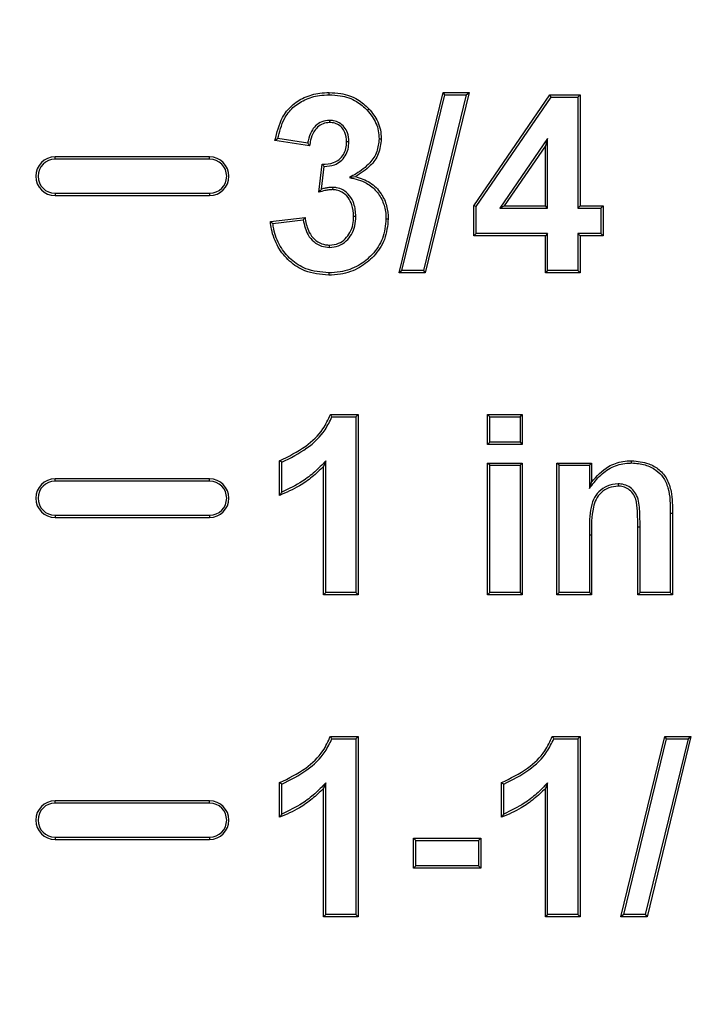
# Model space of a CAD drawing. Header units: inches. Extents: x 0.3 to 33.8, y 0.2 to 21.7.
# Tile 104 of 192: x 12.9824 to 13.0347, y 15.5355 to 15.612. Entities that reach past the tile are written whole.
import ezdxf

# ---------------------------------------------------------------- set-up
doc = ezdxf.new("R2010")
doc.units = ezdxf.units.IN
doc.header["$MEASUREMENT"] = 0
doc.layers.add('BORDERS', color=7, linetype='Continuous')
doc.styles.add('SLDTEXTSTYLE0', font='TXT', dxfattribs={"width": 0.75})
doc.dimstyles.new('SLDDIMSTYLE1', dxfattribs={"dimtxt": 0.137795, "dimasz": 0.13, "dimexe": 0, "dimexo": 0.0625, "dimgap": 0.034449, "dimtad": 1, "dimdec": 3, "dimlfac": 10, "dimrnd": 1e-09, "dimzin": 12, "dimdsep": 46, "dimtxsty": 'SLDTEXTSTYLE0', "dimsah": 1, "dimcen": 0.09, "dimadec": 0, "dimazin": 3, "dimtfac": 1, "dimtdec": 3, "dimtmove": 0, "dimatfit": 0, "dimfxl": 0, "dimfrac": 2, "dimtolj": 1, "dimtzin": 12, "dimarcsym": 0})

# ---------------------------------------------------------------- blocks, each defined once
blk = doc.blocks.new('_D_5')
at = {"layer": 'BORDERS'}
for p, q in [((13.95322, 15.925801), (13.95322, 16.175801)), ((13.16642, 15.925801), (13.99259, 15.925801)), ((13.95322, 15.925801), (13.95322, 15.176301)), ((13.528303, 15.707994), (13.528303, 15.749979)), ((13.528303, 15.749979), (13.747053, 15.749979)), ((13.747053, 15.749979), (13.747053, 15.707994)), ((13.528303, 15.402548), (13.528303, 15.360564)), ((13.747053, 15.360564), (13.747053, 15.402548)), ((13.528303, 15.360564), (13.747053, 15.360564)), ((12.874894, 15.176301), (13.99259, 15.176301)), ((13.95322, 15.176301), (13.95322, 14.926301))]:
    blk.add_line(p, q, dxfattribs=at)
for points in [[(13.95322, 15.925801), (13.97322, 16.055801), (13.93322, 16.055801)], [(13.95322, 15.176301), (13.93322, 15.046301), (13.97322, 15.046301)]]:
    blk.add_solid(points, dxfattribs=at)
at = {"layer": 'BORDERS', "char_height": 0.1377953, "attachment_point": 1, "rotation": 90, "style": 'SLDTEXTSTYLE0'}
for s, insert in [('7.495', (13.775592, 15.326187)), ('190', (13.569426, 15.402548))]:
    blk.add_mtext(s, dxfattribs=dict(at, insert=insert))

msp = doc.modelspace()

# ---------------------------------------------------------------- linework, layer by layer
at = {"color": 7, "linetype": 'Continuous', "lineweight": 25}
for p, q in [((13.006435, 15.606126), (13.006434, 15.606301)), ((13.011863, 15.592301), (13.015276, 15.606301)), ((13.012086, 15.592476), (13.015414, 15.606126)), ((13.017081, 15.606126), (13.013756, 15.592476)), ((13.017304, 15.606301), (13.013894, 15.592301)), ((13.015414, 15.606126), (13.015276, 15.606301)), ((13.015276, 15.606301), (13.017304, 15.606301)), ((13.015414, 15.606126), (13.017081, 15.606126)), ((13.017081, 15.606126), (13.017304, 15.606301)), ((13.017663, 15.597497), (13.023583, 15.606121)), ((13.023675, 15.605946), (13.023583, 15.606121)), ((13.023583, 15.606121), (13.02592, 15.606121)), ((13.025745, 15.605946), (13.02592, 15.606121)), ((13.02592, 15.606121), (13.02592, 15.597506)), ((13.017838, 15.597443), (13.023675, 15.605946)), ((13.023675, 15.605946), (13.025745, 15.605946)), ((13.025745, 15.605946), (13.025745, 15.597331)), ((13.009397, 15.604922), (13.009524, 15.605041)), ((13.006456, 15.604142), (13.006456, 15.603967)), ((13.00492, 15.602172), (13.002227, 15.602576)), ((13.004771, 15.602372), (13.002438, 15.602722)), ((13.007966, 15.602474), (13.007791, 15.602475)), ((13.010309, 15.602712), (13.010484, 15.602711)), ((13.023402, 15.602731), (13.019695, 15.597331)), ((13.023227, 15.602167), (13.020027, 15.597506)), ((13.023402, 15.602731), (13.023227, 15.602167)), ((13.023227, 15.597506), (13.023227, 15.602167)), ((13.023402, 15.597331), (13.023402, 15.602731)), ((12.98515, 15.601126), (12.98515, 15.601301)), ((12.99715, 15.601301), (12.98515, 15.601301)), ((12.99715, 15.601126), (12.98515, 15.601126)), ((12.99715, 15.601126), (12.99715, 15.601301)), ((13.005637, 15.598563), (13.00589, 15.600737)), ((13.005842, 15.598804), (13.006046, 15.600561)), ((13.008003, 15.599702), (13.00847, 15.599769)), ((12.98515, 15.598476), (12.98515, 15.598301)), ((12.98515, 15.598476), (12.99715, 15.598476)), ((12.99715, 15.598476), (12.99715, 15.598301)), ((13.00671, 15.598937), (13.006706, 15.598762)), ((12.98515, 15.598301), (12.99715, 15.598301)), ((13.017838, 15.597443), (13.017663, 15.597497)), ((13.017663, 15.595172), (13.017663, 15.597497)), ((13.017838, 15.595347), (13.017838, 15.597443)), ((13.019695, 15.597331), (13.020027, 15.597506)), ((13.019695, 15.597331), (13.023402, 15.597331)), ((13.020027, 15.597506), (13.023227, 15.597506)), ((13.023402, 15.597331), (13.023227, 15.597506)), ((13.025745, 15.597331), (13.02592, 15.597506)), ((13.025745, 15.597331), (13.027539, 15.597331)), ((13.02592, 15.597506), (13.027714, 15.597506)), ((13.027539, 15.597331), (13.027714, 15.597506)), ((13.027539, 15.597331), (13.027539, 15.595347)), ((13.027714, 15.597506), (13.027714, 15.595172)), ((13.001868, 15.596277), (13.004561, 15.596608)), ((13.002064, 15.596125), (13.004412, 15.596414)), ((13.008505, 15.596675), (13.00833, 15.596673)), ((13.010847, 15.596496), (13.011022, 15.596496)), ((13.017838, 15.595347), (13.017663, 15.595172)), ((13.023402, 15.595347), (13.017838, 15.595347)), ((13.023402, 15.595347), (13.023227, 15.595172)), ((13.023402, 15.592476), (13.023402, 15.595347)), ((13.027539, 15.595347), (13.025745, 15.595347)), ((13.025745, 15.595347), (13.025745, 15.592476)), ((13.025745, 15.595347), (13.02592, 15.595172)), ((13.027539, 15.595347), (13.027714, 15.595172)), ((13.023227, 15.595172), (13.017663, 15.595172)), ((13.023227, 15.592301), (13.023227, 15.595172)), ((13.02592, 15.595172), (13.02592, 15.592301)), ((13.027714, 15.595172), (13.02592, 15.595172)), ((13.006451, 15.594279), (13.006454, 15.594454)), ((13.006397, 15.592296), (13.006397, 15.592121)), ((13.012086, 15.592476), (13.011863, 15.592301)), ((13.013894, 15.592301), (13.011863, 15.592301)), ((13.013756, 15.592476), (13.012086, 15.592476)), ((13.013756, 15.592476), (13.013894, 15.592301)), ((13.023402, 15.592476), (13.023227, 15.592301)), ((13.02592, 15.592301), (13.023227, 15.592301)), ((13.025745, 15.592476), (13.023402, 15.592476)), ((13.025745, 15.592476), (13.02592, 15.592301)), ((13.006529, 15.581301), (13.008689, 15.581301)), ((13.00665, 15.581126), (13.008514, 15.581126)), ((13.008514, 15.581126), (13.008689, 15.581301)), ((13.008514, 15.581126), (13.008514, 15.567476)), ((13.008689, 15.581301), (13.008689, 15.567301)), ((13.018915, 15.581126), (13.01874, 15.581301)), ((13.01874, 15.578967), (13.01874, 15.581301)), ((13.01874, 15.581301), (13.021432, 15.581301)), ((13.018915, 15.579142), (13.018915, 15.581126)), ((13.018915, 15.581126), (13.021257, 15.581126)), ((13.021257, 15.581126), (13.021432, 15.581301)), ((13.021257, 15.581126), (13.021257, 15.579142)), ((13.021432, 15.581301), (13.021432, 15.578967)), ((13.018915, 15.579142), (13.01874, 15.578967)), ((13.021432, 15.578967), (13.01874, 15.578967)), ((13.021257, 15.579142), (13.018915, 15.579142)), ((13.021257, 15.579142), (13.021432, 15.578967)), ((13.002586, 15.575019), (13.002586, 15.577711)), ((13.006171, 15.577695), (13.005996, 15.577268)), ((13.006171, 15.567476), (13.006171, 15.577695)), ((13.029927, 15.577536), (13.029927, 15.577711)), ((13.002761, 15.575275), (13.002761, 15.57759)), ((13.005996, 15.567301), (13.005996, 15.577268)), ((13.01874, 15.567301), (13.01874, 15.577531)), ((13.018915, 15.577356), (13.01874, 15.577531)), ((13.01874, 15.577531), (13.021432, 15.577531)), ((13.018915, 15.567476), (13.018915, 15.577356)), ((13.018915, 15.577356), (13.021257, 15.577356)), ((13.021257, 15.577356), (13.021432, 15.577531)), ((13.021257, 15.577356), (13.021257, 15.567476)), ((13.021432, 15.577531), (13.021432, 15.567301)), ((13.0243, 15.577356), (13.024125, 15.577531)), ((13.024125, 15.577531), (13.026817, 15.577531)), ((13.024125, 15.567301), (13.024125, 15.577531)), ((13.0243, 15.567476), (13.0243, 15.577356)), ((13.0243, 15.577356), (13.026642, 15.577356)), ((13.026642, 15.577356), (13.026817, 15.577531)), ((13.026642, 15.577356), (13.026642, 15.575554)), ((13.026817, 15.577531), (13.026817, 15.576056)), ((12.98515, 15.576126), (12.98515, 15.576301)), ((12.99715, 15.576301), (12.98515, 15.576301)), ((12.99715, 15.576126), (12.99715, 15.576301)), ((12.99715, 15.576126), (12.98515, 15.576126)), ((13.026642, 15.575554), (13.026817, 15.576056)), ((13.028866, 15.575912), (13.028867, 15.575737)), ((12.98515, 15.573476), (12.98515, 15.573301)), ((12.98515, 15.573476), (12.99715, 15.573476)), ((12.98515, 15.573301), (12.99715, 15.573301)), ((12.99715, 15.573476), (12.99715, 15.573301)), ((13.032924, 15.573627), (13.033099, 15.573628)), ((13.032924, 15.573627), (13.032924, 15.567476)), ((13.033099, 15.573628), (13.033099, 15.567301)), ((13.030582, 15.572551), (13.030407, 15.572551)), ((13.030407, 15.567301), (13.030407, 15.572551)), ((13.030582, 15.567476), (13.030582, 15.572551)), ((13.026642, 15.571959), (13.026642, 15.567476)), ((13.026642, 15.571959), (13.026817, 15.571959)), ((13.026817, 15.571959), (13.026817, 15.567301)), ((13.006171, 15.567476), (13.005996, 15.567301)), ((13.008689, 15.567301), (13.005996, 15.567301)), ((13.008514, 15.567476), (13.006171, 15.567476)), ((13.008514, 15.567476), (13.008689, 15.567301)), ((13.018915, 15.567476), (13.01874, 15.567301)), ((13.021432, 15.567301), (13.01874, 15.567301)), ((13.021257, 15.567476), (13.018915, 15.567476)), ((13.021257, 15.567476), (13.021432, 15.567301)), ((13.0243, 15.567476), (13.024125, 15.567301)), ((13.026817, 15.567301), (13.024125, 15.567301)), ((13.026642, 15.567476), (13.0243, 15.567476)), ((13.026642, 15.567476), (13.026817, 15.567301)), ((13.030582, 15.567476), (13.030407, 15.567301)), ((13.033099, 15.567301), (13.030407, 15.567301)), ((13.032924, 15.567476), (13.030582, 15.567476)), ((13.032924, 15.567476), (13.033099, 15.567301)), ((13.006529, 15.556301), (13.008689, 15.556301)), ((13.008514, 15.556126), (13.008689, 15.556301)), ((13.008689, 15.556301), (13.008689, 15.542301)), ((13.02376, 15.556301), (13.02592, 15.556301)), ((13.025745, 15.556126), (13.02592, 15.556301)), ((13.02592, 15.556301), (13.02592, 15.542301)), ((13.029094, 15.542301), (13.032507, 15.556301)), ((13.034535, 15.556301), (13.031125, 15.542301)), ((13.032645, 15.556126), (13.032507, 15.556301)), ((13.032507, 15.556301), (13.034535, 15.556301)), ((13.034312, 15.556126), (13.034535, 15.556301)), ((13.00665, 15.556126), (13.008514, 15.556126)), ((13.008514, 15.556126), (13.008514, 15.542476)), ((13.023881, 15.556126), (13.025745, 15.556126)), ((13.025745, 15.556126), (13.025745, 15.542476)), ((13.029317, 15.542476), (13.032645, 15.556126)), ((13.034312, 15.556126), (13.030987, 15.542476)), ((13.032645, 15.556126), (13.034312, 15.556126)), ((13.002586, 15.550019), (13.002586, 15.552711)), ((13.002761, 15.550275), (13.002761, 15.55259)), ((13.006171, 15.552695), (13.005996, 15.552268)), ((13.006171, 15.542476), (13.006171, 15.552695)), ((13.019817, 15.550019), (13.019817, 15.552711)), ((13.019992, 15.550275), (13.019992, 15.55259)), ((13.023402, 15.552695), (13.023227, 15.552268)), ((13.023402, 15.542476), (13.023402, 15.552695)), ((13.005996, 15.542301), (13.005996, 15.552268)), ((13.023227, 15.542301), (13.023227, 15.552268)), ((12.98515, 15.551126), (12.98515, 15.551301)), ((12.99715, 15.551301), (12.98515, 15.551301)), ((12.99715, 15.551126), (12.98515, 15.551126)), ((12.99715, 15.551126), (12.99715, 15.551301)), ((12.98515, 15.548476), (12.98515, 15.548301)), ((12.98515, 15.548476), (12.99715, 15.548476)), ((12.98515, 15.548301), (12.99715, 15.548301)), ((12.99715, 15.548476), (12.99715, 15.548301)), ((13.013171, 15.548228), (13.012996, 15.548403)), ((13.012996, 15.54607), (13.012996, 15.548403)), ((13.012996, 15.548403), (13.018202, 15.548403)), ((13.013171, 15.546245), (13.013171, 15.548228)), ((13.013171, 15.548228), (13.018027, 15.548228)), ((13.018027, 15.548228), (13.018202, 15.548403)), ((13.018027, 15.548228), (13.018027, 15.546245)), ((13.018202, 15.548403), (13.018202, 15.54607)), ((13.013171, 15.546245), (13.012996, 15.54607)), ((13.018202, 15.54607), (13.012996, 15.54607)), ((13.018027, 15.546245), (13.013171, 15.546245)), ((13.018027, 15.546245), (13.018202, 15.54607)), ((13.006171, 15.542476), (13.005996, 15.542301)), ((13.008689, 15.542301), (13.005996, 15.542301)), ((13.008514, 15.542476), (13.006171, 15.542476)), ((13.008514, 15.542476), (13.008689, 15.542301)), ((13.023402, 15.542476), (13.023227, 15.542301)), ((13.02592, 15.542301), (13.023227, 15.542301)), ((13.025745, 15.542476), (13.023402, 15.542476)), ((13.025745, 15.542476), (13.02592, 15.542301)), ((13.029317, 15.542476), (13.029094, 15.542301)), ((13.031125, 15.542301), (13.029094, 15.542301)), ((13.030987, 15.542476), (13.029317, 15.542476)), ((13.030987, 15.542476), (13.031125, 15.542301))]:
    msp.add_line(p, q, dxfattribs=at)
at = {"color": 7, "linetype": 'Continuous', "lineweight": 25, "flags": 128}
for points in [[(13.002761, 15.57759), (13.002674, 15.57765), (13.002586, 15.577711)], [(13.002761, 15.55259), (13.002674, 15.55265), (13.002586, 15.552711)], [(13.019992, 15.55259), (13.019904, 15.55265), (13.019817, 15.552711)]]:
    msp.add_lwpolyline(points, dxfattribs=at)
at = {"color": 7, "linetype": 'Continuous', "lineweight": 25}
for centre, radius, start, end in [((12.98515, 15.599801), 0.0015, 90, 270), ((12.98515, 15.599801), 0.001325, 90, 270), ((12.99715, 15.599801), 0.0015, 270, 90), ((12.99715, 15.599801), 0.001325, 270, 90), ((12.98515, 15.574801), 0.0015, 90, 270), ((12.99715, 15.574801), 0.0015, 270, 90), ((12.98515, 15.574801), 0.001325, 90, 270), ((12.99715, 15.574801), 0.001325, 270, 90), ((12.98515, 15.549801), 0.0015, 90, 270), ((12.98515, 15.549801), 0.001325, 90, 270), ((12.99715, 15.549801), 0.0015, 270, 90), ((12.99715, 15.549801), 0.001325, 270, 90)]:
    msp.add_arc(centre, radius, start, end, dxfattribs=at)
for points, knots in [([(13.002227, 15.602576), (13.002374, 15.60319), (13.002612, 15.604186), (13.00348, 15.60533), (13.004511, 15.605969), (13.005533, 15.606269), (13.006194, 15.606292), (13.006434, 15.606301)], [0, 0, 0, 0, 0.303151, 0.49141, 0.679428, 0.883582, 1, 1, 1, 1]), ([(13.002438, 15.602722), (13.002574, 15.60325), (13.002801, 15.604135), (13.003579, 15.605177), (13.004545, 15.605789), (13.005531, 15.606092), (13.006182, 15.606116), (13.006435, 15.606126)], [0, 0, 0, 0, 0.281664, 0.471522, 0.661204, 0.868517, 1, 1, 1, 1]), ([(13.006434, 15.606301), (13.006733, 15.606287), (13.007499, 15.606252), (13.00862, 15.605871), (13.009245, 15.605297), (13.009524, 15.605041)], [0, 0, 0, 0, 0.262232, 0.6707188, 1, 1, 1, 1]), ([(13.006435, 15.606126), (13.006721, 15.606113), (13.007455, 15.60608), (13.008531, 15.605717), (13.00913, 15.605167), (13.009397, 15.604922)], [0, 0, 0, 0, 0.261541, 0.671703, 1, 1, 1, 1]), ([(13.009397, 15.604922), (13.00965, 15.6046), (13.010029, 15.604119), (13.010275, 15.60333), (13.010297, 15.602921), (13.010309, 15.602712)], [0, 0, 0, 0, 0.498066, 0.743633, 1, 1, 1, 1]), ([(13.009524, 15.605041), (13.009778, 15.604721), (13.010171, 15.604225), (13.010444, 15.603397), (13.01047, 15.602943), (13.010484, 15.602711)], [0, 0, 0, 0, 0.471841, 0.729717, 1, 1, 1, 1]), ([(13.006456, 15.604142), (13.006254, 15.604121), (13.005855, 15.604079), (13.005372, 15.603737), (13.00499, 15.603234), (13.004833, 15.602752), (13.004782, 15.602436), (13.004771, 15.602372)], [0, 0, 0, 0, 0.224905, 0.443401, 0.64016, 0.927136, 1, 1, 1, 1]), ([(13.006456, 15.603967), (13.006285, 15.60395), (13.005942, 15.603916), (13.005517, 15.603629), (13.00517, 15.603191), (13.004991, 15.602684), (13.004939, 15.602315), (13.00492, 15.602172)], [0, 0, 0, 0, 0.195419, 0.392555, 0.570378, 0.834155, 1, 1, 1, 1]), ([(13.007966, 15.602474), (13.007949, 15.602714), (13.00792, 15.603125), (13.007629, 15.603638), (13.007247, 15.603973), (13.006827, 15.604125), (13.006562, 15.604138), (13.006456, 15.604142)], [0, 0, 0, 0, 0.281949, 0.482916, 0.684377, 0.874581, 1, 1, 1, 1]), ([(13.007791, 15.602475), (13.007771, 15.602728), (13.007739, 15.603129), (13.007431, 15.603591), (13.007084, 15.60386), (13.006735, 15.603956), (13.006527, 15.603964), (13.006456, 15.603967)], [0, 0, 0, 0, 0.332112, 0.52685, 0.722013, 0.906008, 1, 1, 1, 1]), ([(13.002438, 15.602722), (13.002403, 15.602697), (13.002332, 15.602649), (13.002262, 15.602601), (13.002227, 15.602576)], [0, 0, 0, 0, 0.5, 1, 1, 1, 1]), ([(13.004771, 15.602372), (13.004796, 15.602338), (13.004845, 15.602272), (13.004895, 15.602206), (13.00492, 15.602172)], [0, 0, 0, 0, 0.5, 1, 1, 1, 1]), ([(13.00589, 15.600737), (13.006196, 15.600749), (13.006669, 15.600768), (13.007233, 15.601087), (13.00756, 15.601477), (13.007764, 15.601955), (13.007782, 15.602301), (13.007791, 15.602475)], [0, 0, 0, 0, 0.308372, 0.477538, 0.646829, 0.822528, 1, 1, 1, 1]), ([(13.006046, 15.600561), (13.006316, 15.600584), (13.006772, 15.600624), (13.00734, 15.600945), (13.007707, 15.601375), (13.007935, 15.601903), (13.007956, 15.602285), (13.007966, 15.602474)], [0, 0, 0, 0, 0.264755, 0.445238, 0.62584, 0.813753, 1, 1, 1, 1]), ([(13.010309, 15.602712), (13.010275, 15.60237), (13.010207, 15.601684), (13.009564, 15.6007), (13.008743, 15.600119), (13.008176, 15.599799), (13.008003, 15.599702)], [0, 0, 0, 0, 0.254579, 0.511041, 0.850995, 1, 1, 1, 1]), ([(13.010484, 15.602711), (13.010438, 15.602306), (13.010351, 15.601533), (13.009598, 15.600478), (13.008879, 15.600026), (13.00847, 15.599769)], [0, 0, 0, 0, 0.322235, 0.615039, 1, 1, 1, 1]), ([(13.006046, 15.600561), (13.006029, 15.600579), (13.005995, 15.600618), (13.005943, 15.600676), (13.005907, 15.600716), (13.00589, 15.600737)], [0, 0, 0, 0, 0.320228, 0.660114, 1, 1, 1, 1]), ([(13.008003, 15.599702), (13.008467, 15.599593), (13.009257, 15.599409), (13.010143, 15.598663), (13.010667, 15.597806), (13.010834, 15.597041), (13.010844, 15.596602), (13.010847, 15.596496)], [0, 0, 0, 0, 0.299894, 0.509966, 0.719588, 0.932083, 1, 1, 1, 1]), ([(13.00847, 15.599769), (13.008863, 15.599644), (13.009648, 15.599395), (13.010482, 15.598528), (13.010955, 15.597522), (13.011, 15.596835), (13.011022, 15.596496)], [0, 0, 0, 0, 0.27147, 0.54325, 0.774926, 1, 1, 1, 1]), ([(13.005842, 15.598804), (13.005821, 15.598781), (13.00578, 15.598733), (13.005712, 15.598653), (13.005665, 15.598596), (13.005637, 15.598563)], [0, 0, 0, 0, 0.30097, 0.601941, 1, 1, 1, 1]), ([(13.006706, 15.598762), (13.006604, 15.598758), (13.006401, 15.598751), (13.006043, 15.59868), (13.005791, 15.598608), (13.005637, 15.598563)], [0, 0, 0, 0, 0.27958, 0.559291, 1, 1, 1, 1]), ([(13.00671, 15.598937), (13.006608, 15.598934), (13.00641, 15.598928), (13.006121, 15.598875), (13.005935, 15.598828), (13.005842, 15.598804)], [0, 0, 0, 0, 0.346256, 0.672215, 1, 1, 1, 1]), ([(13.00833, 15.596673), (13.008311, 15.596984), (13.008278, 15.597509), (13.007925, 15.598168), (13.007496, 15.598572), (13.007054, 15.59874), (13.006805, 15.598756), (13.006706, 15.598762)], [0, 0, 0, 0, 0.313401, 0.529314, 0.745888, 0.899251, 1, 1, 1, 1]), ([(13.008505, 15.596675), (13.008482, 15.597017), (13.008444, 15.597591), (13.008045, 15.598304), (13.007568, 15.598737), (13.007085, 15.598913), (13.006812, 15.598931), (13.00671, 15.598937)], [0, 0, 0, 0, 0.31605, 0.530529, 0.745706, 0.903943, 1, 1, 1, 1]), ([(13.002064, 15.596125), (13.002031, 15.596151), (13.001966, 15.596201), (13.001901, 15.596252), (13.001868, 15.596277)], [0, 0, 0, 0, 0.5, 1, 1, 1, 1]), ([(13.006397, 15.592121), (13.005765, 15.592179), (13.004658, 15.59228), (13.00331, 15.593157), (13.002399, 15.594282), (13.001985, 15.595393), (13.001894, 15.596081), (13.001868, 15.596277)], [0, 0, 0, 0, 0.2775398, 0.4852542, 0.6925822, 0.9119708, 1, 1, 1, 1]), ([(13.006397, 15.592296), (13.005789, 15.592351), (13.004728, 15.592447), (13.003435, 15.593285), (13.002558, 15.594362), (13.002177, 15.595379), (13.002085, 15.595987), (13.002064, 15.596125)], [0, 0, 0, 0, 0.2845023, 0.4968222, 0.7086857, 0.9338768, 1, 1, 1, 1]), ([(13.004412, 15.596414), (13.004429, 15.596437), (13.004463, 15.596481), (13.004513, 15.596546), (13.004545, 15.596588), (13.004561, 15.596608)], [0, 0, 0, 0, 0.359669, 0.679834, 1, 1, 1, 1]), ([(13.004412, 15.596414), (13.004502, 15.596005), (13.004643, 15.595368), (13.005219, 15.594694), (13.005803, 15.594335), (13.006242, 15.594297), (13.006451, 15.594279)], [0, 0, 0, 0, 0.382051, 0.594267, 0.807182, 1, 1, 1, 1]), ([(13.004561, 15.596608), (13.00462, 15.596259), (13.004718, 15.595688), (13.005151, 15.595), (13.005674, 15.594588), (13.006149, 15.594467), (13.006402, 15.594457), (13.006454, 15.594454)], [0, 0, 0, 0, 0.333753, 0.545755, 0.758779, 0.951028, 1, 1, 1, 1]), ([(13.010847, 15.596496), (13.010797, 15.595975), (13.010698, 15.594953), (13.009846, 15.593706), (13.008713, 15.592782), (13.007501, 15.592346), (13.006696, 15.59231), (13.006397, 15.592296)], [0, 0, 0, 0, 0.2280582, 0.4468555, 0.6444067, 0.8681609, 1, 1, 1, 1]), ([(13.011022, 15.596496), (13.010969, 15.595951), (13.010864, 15.594884), (13.009975, 15.593583), (13.008794, 15.592623), (13.007535, 15.592173), (13.006703, 15.592135), (13.006397, 15.592121)], [0, 0, 0, 0, 0.22945, 0.448381, 0.646779, 0.870205, 1, 1, 1, 1]), ([(13.006451, 15.594279), (13.006694, 15.594302), (13.007172, 15.594348), (13.007766, 15.594739), (13.008212, 15.595279), (13.008469, 15.595947), (13.008493, 15.596435), (13.008505, 15.596675)], [0, 0, 0, 0, 0.205095, 0.404041, 0.585789, 0.795982, 1, 1, 1, 1]), ([(13.006454, 15.594454), (13.006698, 15.59448), (13.007154, 15.594529), (13.007701, 15.594922), (13.008092, 15.595429), (13.008301, 15.596038), (13.00832, 15.596468), (13.00833, 15.596673)], [0, 0, 0, 0, 0.223463, 0.417349, 0.6028716, 0.8105297, 1, 1, 1, 1]), ([(13.002586, 15.577711), (13.003284, 15.578053), (13.004547, 15.578671), (13.00592, 15.579955), (13.006355, 15.580916), (13.006529, 15.581301)], [0, 0, 0, 0, 0.425378, 0.769749, 1, 1, 1, 1]), ([(13.002761, 15.57759), (13.00343, 15.577926), (13.004695, 15.578562), (13.006041, 15.579831), (13.006488, 15.580781), (13.00665, 15.581126)], [0, 0, 0, 0, 0.417234, 0.788319, 1, 1, 1, 1]), ([(13.00665, 15.581126), (13.00663, 15.581155), (13.00659, 15.581213), (13.00655, 15.581271), (13.006529, 15.581301)], [0, 0, 0, 0, 0.5, 1, 1, 1, 1]), ([(13.006171, 15.577695), (13.005891, 15.577407), (13.00533, 15.57683), (13.004217, 15.57596), (13.003306, 15.575531), (13.002761, 15.575275)], [0, 0, 0, 0, 0.28591, 0.572569, 1, 1, 1, 1]), ([(13.026817, 15.576056), (13.027222, 15.576507), (13.027893, 15.577253), (13.02908, 15.57767), (13.029699, 15.5777), (13.029927, 15.577711)], [0, 0, 0, 0, 0.490007, 0.812204, 1, 1, 1, 1]), ([(13.029927, 15.577711), (13.030377, 15.577665), (13.031141, 15.577588), (13.032101, 15.577049), (13.032722, 15.57628), (13.033092, 15.575099), (13.033096, 15.574193), (13.033099, 15.573628)], [0, 0, 0, 0, 0.226694, 0.384338, 0.543613, 0.715034, 1, 1, 1, 1]), ([(13.005996, 15.577268), (13.005708, 15.576987), (13.005131, 15.576425), (13.004, 15.575633), (13.003108, 15.575245), (13.002586, 15.575019)], [0, 0, 0, 0, 0.292938, 0.586234, 1, 1, 1, 1]), ([(13.026642, 15.575554), (13.026885, 15.575875), (13.027375, 15.576522), (13.028357, 15.577263), (13.029278, 15.577518), (13.029802, 15.577532), (13.029927, 15.577536)], [0, 0, 0, 0, 0.301469, 0.607099, 0.905477, 1, 1, 1, 1]), ([(13.029927, 15.577536), (13.03028, 15.577507), (13.030947, 15.577452), (13.031792, 15.577044), (13.032427, 15.576423), (13.032926, 15.575276), (13.032925, 15.574295), (13.032924, 15.573627)], [0, 0, 0, 0, 0.186562, 0.352717, 0.485799, 0.649698, 1, 1, 1, 1]), ([(13.028866, 15.575912), (13.028582, 15.57588), (13.028029, 15.575818), (13.027368, 15.575342), (13.026898, 15.574685), (13.026641, 15.573526), (13.026642, 15.572598), (13.026642, 15.571959)], [0, 0, 0, 0, 0.164445, 0.319391, 0.458628, 0.627537, 1, 1, 1, 1]), ([(13.028867, 15.575737), (13.028628, 15.575713), (13.028147, 15.575664), (13.027548, 15.575265), (13.027127, 15.574725), (13.026789, 15.573612), (13.026805, 15.572677), (13.026817, 15.571959)], [0, 0, 0, 0, 0.146253, 0.293847, 0.428162, 0.561151, 1, 1, 1, 1]), ([(13.030582, 15.572551), (13.030577, 15.572961), (13.030568, 15.573785), (13.030477, 15.574822), (13.030035, 15.575473), (13.029602, 15.575783), (13.029187, 15.575901), (13.028942, 15.575909), (13.028866, 15.575912)], [0, 0, 0, 0, 0.289322, 0.581203, 0.704413, 0.828059, 0.946771, 1, 1, 1, 1]), ([(13.030407, 15.572551), (13.030401, 15.572962), (13.030391, 15.573688), (13.030327, 15.574589), (13.030047, 15.57518), (13.029699, 15.575521), (13.029283, 15.575713), (13.028999, 15.575729), (13.028867, 15.575737)], [0, 0, 0, 0, 0.308857, 0.544201, 0.666257, 0.78887, 0.901623, 1, 1, 1, 1]), ([(13.002761, 15.575275), (13.002732, 15.575232), (13.002674, 15.575146), (13.002615, 15.575061), (13.002586, 15.575019)], [0, 0, 0, 0, 0.5, 1, 1, 1, 1]), ([(13.002586, 15.552711), (13.003284, 15.553053), (13.004547, 15.553671), (13.00592, 15.554955), (13.006355, 15.555916), (13.006529, 15.556301)], [0, 0, 0, 0, 0.425378, 0.769749, 1, 1, 1, 1]), ([(13.00665, 15.556126), (13.00663, 15.556155), (13.00659, 15.556213), (13.00655, 15.556271), (13.006529, 15.556301)], [0, 0, 0, 0, 0.5, 1, 1, 1, 1]), ([(13.019817, 15.552711), (13.020515, 15.553053), (13.021778, 15.553671), (13.023151, 15.554955), (13.023586, 15.555916), (13.02376, 15.556301)], [0, 0, 0, 0, 0.425378, 0.769749, 1, 1, 1, 1]), ([(13.023881, 15.556126), (13.023861, 15.556155), (13.023821, 15.556213), (13.02378, 15.556271), (13.02376, 15.556301)], [0, 0, 0, 0, 0.5, 1, 1, 1, 1]), ([(13.002761, 15.55259), (13.00343, 15.552926), (13.004695, 15.553562), (13.006041, 15.554831), (13.006488, 15.555781), (13.00665, 15.556126)], [0, 0, 0, 0, 0.417234, 0.788319, 1, 1, 1, 1]), ([(13.019992, 15.55259), (13.020661, 15.552926), (13.021925, 15.553562), (13.023271, 15.554831), (13.023719, 15.555781), (13.023881, 15.556126)], [0, 0, 0, 0, 0.4172337, 0.7883192, 1, 1, 1, 1]), ([(13.006171, 15.552695), (13.005891, 15.552407), (13.00533, 15.55183), (13.004217, 15.55096), (13.003306, 15.550531), (13.002761, 15.550275)], [0, 0, 0, 0, 0.28591, 0.572569, 1, 1, 1, 1]), ([(13.023402, 15.552695), (13.023122, 15.552407), (13.022561, 15.55183), (13.021448, 15.55096), (13.020537, 15.550531), (13.019992, 15.550275)], [0, 0, 0, 0, 0.28591, 0.572569, 1, 1, 1, 1]), ([(13.005996, 15.552268), (13.005708, 15.551987), (13.005131, 15.551425), (13.004, 15.550633), (13.003108, 15.550245), (13.002586, 15.550019)], [0, 0, 0, 0, 0.292938, 0.586234, 1, 1, 1, 1]), ([(13.023227, 15.552268), (13.022939, 15.551987), (13.022362, 15.551425), (13.021231, 15.550633), (13.020339, 15.550245), (13.019817, 15.550019)], [0, 0, 0, 0, 0.292938, 0.586234, 1, 1, 1, 1]), ([(13.002761, 15.550275), (13.002732, 15.550232), (13.002674, 15.550146), (13.002615, 15.550061), (13.002586, 15.550019)], [0, 0, 0, 0, 0.5, 1, 1, 1, 1]), ([(13.019992, 15.550275), (13.019963, 15.550232), (13.019904, 15.550146), (13.019846, 15.550061), (13.019817, 15.550019)], [0, 0, 0, 0, 0.5, 1, 1, 1, 1])]:
    msp.add_open_spline(points, degree=3, knots=knots, dxfattribs=at)

# ---------------------------------------------------------------- dimensions: what is measured, and where the dimension line sits
at = {"layer": 'BORDERS'}
dim = msp.add_linear_dim(base=(13.95322, 15.176301), p1=(13.12705, 15.925801), p2=(12.835524, 15.176301), angle=90, dimstyle='SLDDIMSTYLE1', dxfattribs=at)
dim.commit()
dim.dimension.update_dxf_attribs({"geometry": '_D_5', "text_midpoint": (13.95322, 15.555271), "dimtype": 160})

doc.saveas('drawing.dxf')
